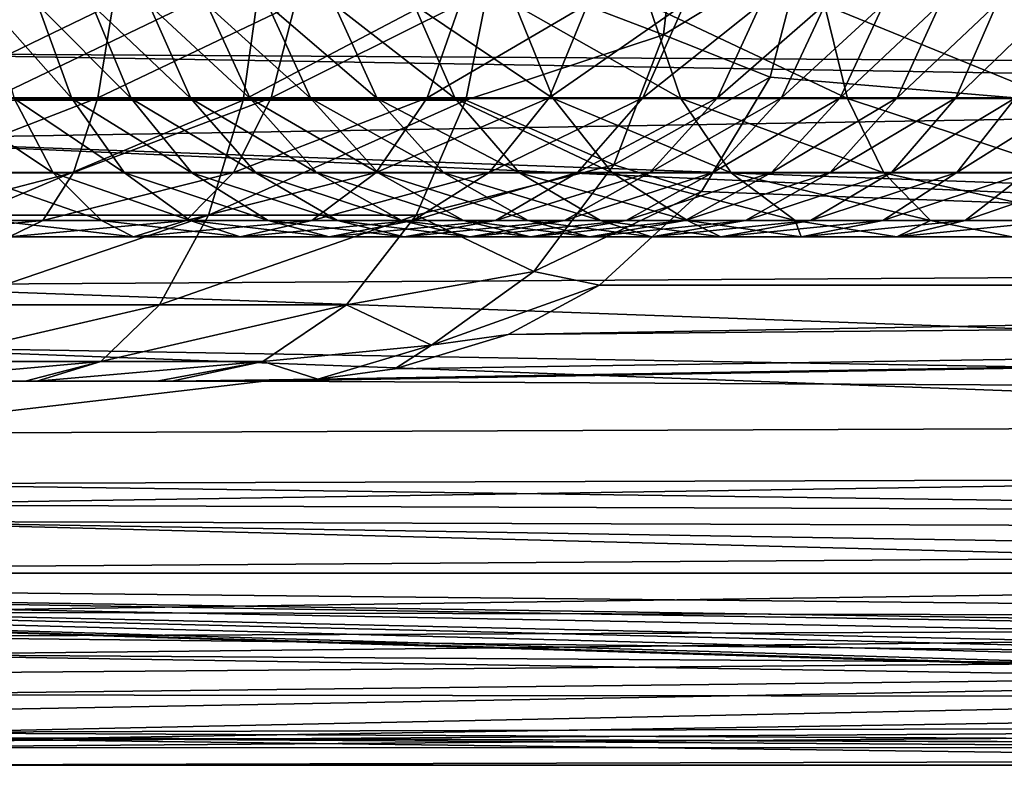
# Model space of a CAD drawing. Extents: x 0 to 500, y -78 to 1266.
# Tile 3 of 197: x 23 to 33, y -78 to -70. Entities that reach past the tile are written whole.
import ezdxf

# ---------------------------------------------------------------- set-up
doc = ezdxf.new("R2010")
doc.units = 0
doc.header["$LTSCALE"] = 65.185185
for name, color, linetype in [('259', 7, 'CONTINUOUS'), ('261', 7, 'CONTINUOUS'), ('264', 7, 'CONTINUOUS'), ('268', 7, 'CONTINUOUS'), ('277', 7, 'CONTINUOUS'), ('379', 7, 'CONTINUOUS'), ('380', 7, 'CONTINUOUS'), ('382', 7, 'CONTINUOUS'), ('385', 7, 'CONTINUOUS'), ('391', 7, 'CONTINUOUS'), ('403', 7, 'CONTINUOUS'), ('409', 7, 'CONTINUOUS'), ('410', 7, 'CONTINUOUS'), ('413', 7, 'CONTINUOUS')]:
    doc.layers.add(name, color=color, linetype=linetype)

msp = doc.modelspace()

# ---------------------------------------------------------------- linework, layer by layer
at = {"layer": '259', "color": 7, "linetype": 'CONTINUOUS'}
for points in [[(67.329, -78, -0.025), (6.003, -78, -0.025), (67.329, -78, -9.763), (67.329, -78, -0.025)], [(6.003, -78, -0.025), (21, -78, -10), (44.039, -78, -10), (6.003, -78, -0.025)], [(67.329, -78, -9.763), (6.003, -78, -0.025), (67.202, -78, -9.884), (67.329, -78, -9.763)], [(67.202, -78, -9.884), (6.003, -78, -0.025), (67.079, -78, -10), (67.202, -78, -9.884)], [(67.079, -78, -10), (6.003, -78, -0.025), (44.039, -78, -10), (67.079, -78, -10)]]:
    msp.add_3dface(points, dxfattribs=at)
at = {"layer": '261', "color": 7, "linetype": 'CONTINUOUS'}
for points in [[(100, -76, -0.025), (3, -76, -0.025), (100, -77, -0.025), (100, -76, -0.025)], [(67.879, -77.476, -0.025), (3, -76, -0.025), (67.861, -77.59, -0.025), (67.879, -77.476, -0.025)], [(3, -76, -0.025), (67.879, -77.476, -0.025), (67.953, -77.236, -0.025), (3, -76, -0.025)], [(67.861, -77.59, -0.025), (3, -76, -0.025), (67.792, -77.748, -0.025), (67.861, -77.59, -0.025)], [(67.792, -77.748, -0.025), (3, -76, -0.025), (67.6, -77.929, -0.025), (67.792, -77.748, -0.025)], [(67.6, -77.929, -0.025), (3, -76, -0.025), (67.469, -77.982, -0.025), (67.6, -77.929, -0.025)], [(67.469, -77.982, -0.025), (3, -76, -0.025), (67.329, -78, -0.025), (67.469, -77.982, -0.025)], [(67.329, -78, -0.025), (3, -76, -0.025), (6.003, -78, -0.025), (67.329, -78, -0.025)], [(100, -77, -0.025), (3, -76, -0.025), (68.378, -77, -0.025), (100, -77, -0.025)], [(68.378, -77, -0.025), (3, -76, -0.025), (68.135, -77.063, -0.025), (68.378, -77, -0.025)], [(68.135, -77.063, -0.025), (3, -76, -0.025), (67.953, -77.236, -0.025), (68.135, -77.063, -0.025)]]:
    msp.add_3dface(points, dxfattribs=at)
at = {"layer": '264', "color": 7, "linetype": 'CONTINUOUS'}
for points in [[(3, -76, -0.025), (100, -76, -0.025), (3, -76), (3, -76, -0.025)], [(3, -76), (100, -76, -0.025), (100, -76), (3, -76)]]:
    msp.add_3dface(points, dxfattribs=at)
at = {"layer": '268', "color": 7, "linetype": 'CONTINUOUS'}
for points in [[(47.366, -70.746, -19.616), (21, -69.126, -19.936), (44.856, -68.867, -19.962), (47.366, -70.746, -19.616)], [(21, -70.588, -19.659), (21, -69.126, -19.936), (47.366, -70.746, -19.616), (21, -70.588, -19.659)], [(21, -71.484, -19.373), (21, -70.588, -19.659), (47.803, -71.034, -19.529), (21, -71.484, -19.373)], [(47.803, -71.034, -19.529), (21, -70.588, -19.659), (47.366, -70.746, -19.616), (47.803, -71.034, -19.529)], [(50.457, -72.562, -18.899), (21, -71.484, -19.373), (47.803, -71.034, -19.529), (50.457, -72.562, -18.899)], [(21, -73, -18.66), (21, -71.484, -19.373), (50.96, -72.813, -18.765), (21, -73, -18.66)], [(50.96, -72.813, -18.765), (21, -71.484, -19.373), (50.457, -72.562, -18.899), (50.96, -72.813, -18.765)], [(54.303, -74.207, -17.841), (21, -73, -18.66), (50.96, -72.813, -18.765), (54.303, -74.207, -17.841)], [(21, -73.637, -18.259), (21, -73, -18.66), (54.303, -74.207, -17.841), (21, -73.637, -18.259)], [(21, -75.071, -17.071), (21, -73.637, -18.259), (56.475, -74.963, -17.177), (21, -75.071, -17.071)], [(56.475, -74.963, -17.177), (21, -73.637, -18.259), (54.303, -74.207, -17.841), (56.475, -74.963, -17.177)], [(58.272, -75.584, -16.518), (21, -75.071, -17.071), (56.475, -74.963, -17.177), (58.272, -75.584, -16.518)], [(21, -75.459, -16.66), (21, -75.071, -17.071), (58.272, -75.584, -16.518), (21, -75.459, -16.66)], [(21, -76.66, -15), (21, -75.459, -16.66), (60.983, -76.507, -15.256), (21, -76.66, -15)], [(60.983, -76.507, -15.256), (21, -75.459, -16.66), (59.758, -76.092, -15.875), (60.983, -76.507, -15.256)], [(59.758, -76.092, -15.875), (21, -75.459, -16.66), (58.272, -75.584, -16.518), (59.758, -76.092, -15.875)], [(62.808, -77.117, -14.109), (21, -76.66, -15), (60.983, -76.507, -15.256), (62.808, -77.117, -14.109)], [(21, -76.843, -14.669), (21, -76.66, -15), (62.808, -77.117, -14.109), (21, -76.843, -14.669)], [(21, -77.659, -12.588), (21, -76.843, -14.669), (64.065, -77.528, -13.037), (21, -77.659, -12.588)], [(64.065, -77.528, -13.037), (21, -76.843, -14.669), (62.808, -77.117, -14.109), (64.065, -77.528, -13.037)], [(21, -77.659, -12.588), (64.065, -77.528, -13.037), (65.475, -77.869, -11.611), (21, -77.659, -12.588)], [(21, -77.707, -12.404), (21, -77.659, -12.588), (65.475, -77.869, -11.611), (21, -77.707, -12.404)], [(21, -78, -10), (21, -77.707, -12.404), (44.039, -78, -10), (21, -78, -10)], [(21, -77.707, -12.404), (67.079, -78, -10), (44.039, -78, -10), (21, -77.707, -12.404)], [(67.079, -78, -10), (21, -77.707, -12.404), (65.555, -77.882, -11.531), (67.079, -78, -10)], [(65.555, -77.882, -11.531), (21, -77.707, -12.404), (65.475, -77.869, -11.611), (65.555, -77.882, -11.531)]]:
    msp.add_3dface(points, dxfattribs=at)
at = {"layer": '277', "color": 7, "linetype": 'CONTINUOUS'}
for points in [[(100.604, -16.006), (3, -14.041), (100, -76), (100.604, -16.006)], [(3, -14.041), (3, -76), (100, -76), (3, -14.041)]]:
    msp.add_3dface(points, dxfattribs=at)
at = {"layer": '379', "color": 7, "linetype": 'CONTINUOUS'}
for points in [[(31.238, -68.156, 20), (56.583, -73, 20), (21, -17.404, 20), (31.238, -68.156, 20)], [(21, -17.404, 20), (56.583, -73, 20), (60.772, -18.205, 20), (21, -17.404, 20)], [(31.286, -69.514, 20), (56.583, -73, 20), (31.238, -68.156, 20), (31.286, -69.514, 20)], [(30.943, -70.836, 20), (56.583, -73, 20), (31.286, -69.514, 20), (30.943, -70.836, 20)], [(30.225, -72.027, 20), (56.583, -73, 20), (30.943, -70.836, 20), (30.225, -72.027, 20)], [(29.165, -73, 20), (56.583, -73, 20), (30.225, -72.027, 20), (29.165, -73, 20)]]:
    msp.add_3dface(points, dxfattribs=at)
at = {"layer": '380', "color": 7, "linetype": 'CONTINUOUS'}
for points in [[(6, -78, 0.025), (100, -78, 0.025), (6.097, -78, 1.703), (6, -78, 0.025)], [(100, -78, 0.025), (6.381, -78, 3.359), (6.097, -78, 1.703), (100, -78, 0.025)], [(100, -78, 0.025), (6.848, -78, 4.973), (6.381, -78, 3.359), (100, -78, 0.025)], [(100, -78, 0.025), (7.493, -78, 6.524), (6.848, -78, 4.973), (100, -78, 0.025)], [(100, -78, 0.025), (8.308, -78, 7.994), (7.493, -78, 6.524), (100, -78, 0.025)], [(100, -78, 0.025), (9.281, -78, 9.364), (8.308, -78, 7.994), (100, -78, 0.025)], [(100, -78, 0.025), (10.402, -78, 10.615), (9.281, -78, 9.364), (100, -78, 0.025)], [(100, -78, 0.025), (11.656, -78, 11.734), (10.402, -78, 10.615), (100, -78, 0.025)], [(100, -78, 0.025), (13.027, -78, 12.706), (11.656, -78, 11.734), (100, -78, 0.025)], [(100, -78, 0.025), (14.498, -78, 13.518), (13.027, -78, 12.706), (100, -78, 0.025)], [(100, -78, 0.025), (16.051, -78, 14.16), (14.498, -78, 13.518), (100, -78, 0.025)], [(100, -78, 0.025), (17.666, -78, 14.625), (16.051, -78, 14.16), (100, -78, 0.025)], [(100, -78, 0.025), (19.322, -78, 14.906), (17.666, -78, 14.625), (100, -78, 0.025)], [(100, -78, 0.025), (21, -78, 15), (19.322, -78, 14.906), (100, -78, 0.025)], [(21, -78, 15), (100, -78, 0.025), (52.5, -78, 15), (21, -78, 15)]]:
    msp.add_3dface(points, dxfattribs=at)
at = {"layer": '382', "color": 7, "linetype": 'CONTINUOUS'}
for points in [[(3, -76, 0.025), (100, -76, 0.025), (3.064, -77.047, 0.025), (3, -76, 0.025)], [(3.064, -77.047, 0.025), (100, -76, 0.025), (4.459, -77.757, 0.025), (3.064, -77.047, 0.025)], [(4.459, -77.757, 0.025), (100, -76, 0.025), (6, -78, 0.025), (4.459, -77.757, 0.025)], [(6, -78, 0.025), (100, -76, 0.025), (100, -76.5, 0.025), (6, -78, 0.025)], [(100, -78, 0.025), (6, -78, 0.025), (100, -76.5, 0.025), (100, -78, 0.025)]]:
    msp.add_3dface(points, dxfattribs=at)
at = {"layer": '385', "color": 7, "linetype": 'CONTINUOUS'}
for points in [[(100, -76, 0.025), (3, -76, 0.025), (100, -76), (100, -76, 0.025)], [(3, -76, 0.025), (3, -76), (100, -76), (3, -76, 0.025)]]:
    msp.add_3dface(points, dxfattribs=at)
at = {"layer": '391', "color": 7, "linetype": 'CONTINUOUS'}
for points in [[(25.673, -74, 19.899), (84, -73, 20), (26.23, -73.979, 19.903), (25.673, -74, 19.899)], [(84, -73, 20), (25.673, -74, 19.899), (84, -74.299, 19.828), (84, -73, 20)], [(26.23, -73.979, 19.903), (84, -73, 20), (27.032, -73.871, 19.924), (26.23, -73.979, 19.903)], [(27.032, -73.871, 19.924), (84, -73, 20), (28.213, -73.516, 19.973), (27.032, -73.871, 19.924)], [(84, -73, 20), (56.583, -73, 20), (28.213, -73.516, 19.973), (84, -73, 20)], [(56.583, -73, 20), (29.165, -73, 20), (28.213, -73.516, 19.973), (56.583, -73, 20)], [(21, -74, 19.899), (21, -74.545, 19.755), (25.673, -74, 19.899), (21, -74, 19.899)], [(25.673, -74, 19.899), (21, -74.545, 19.755), (84, -74.299, 19.828), (25.673, -74, 19.899)], [(21, -74.545, 19.755), (21, -75.288, 19.446), (84, -74.299, 19.828), (21, -74.545, 19.755)], [(84, -74.299, 19.828), (21, -75.288, 19.446), (84, -75.504, 19.328), (84, -74.299, 19.828)], [(21, -75.288, 19.446), (21, -75.94, 19.044), (84, -75.504, 19.328), (21, -75.288, 19.446)], [(21, -75.94, 19.044), (21, -76.405, 18.661), (84, -75.504, 19.328), (21, -75.94, 19.044)], [(84, -75.504, 19.328), (21, -76.405, 18.661), (84, -76.537, 18.534), (84, -75.504, 19.328)], [(21, -76.405, 18.661), (21, -77.047, 17.936), (84, -76.537, 18.534), (21, -76.405, 18.661)], [(21, -77.047, 17.936), (21, -77.268, 17.604), (84, -76.537, 18.534), (21, -77.047, 17.936)], [(84, -76.537, 18.534), (21, -77.268, 17.604), (84, -77.331, 17.499), (84, -76.537, 18.534)], [(21, -77.268, 17.604), (21, -77.757, 16.541), (84, -77.331, 17.499), (21, -77.268, 17.604)], [(21, -77.757, 16.541), (21, -77.814, 16.352), (84, -77.331, 17.499), (21, -77.757, 16.541)], [(84, -77.331, 17.499), (21, -77.814, 16.352), (84, -77.83, 16.294), (84, -77.331, 17.499)], [(21, -77.814, 16.352), (21, -78, 15), (84, -77.83, 16.294), (21, -77.814, 16.352)], [(21, -78, 15), (52.5, -78, 15), (84, -77.83, 16.294), (21, -78, 15)]]:
    msp.add_3dface(points, dxfattribs=at)
at = {"layer": '403', "color": 7, "linetype": 'CONTINUOUS'}
for points in [[(3, -14.041), (100.604, -16.006), (3, -76), (3, -14.041)], [(3, -76), (100.604, -16.006), (100, -76), (3, -76)]]:
    msp.add_3dface(points, dxfattribs=at)
at = {"layer": '409', "color": 7, "linetype": 'CONTINUOUS'}
for points in [[(29.832, -70.394, 17.473), (29.997, -68.916, 17.364), (28.042, -69.712, 15.163), (29.832, -70.394, 17.473)], [(31.286, -69.514, 20), (29.997, -68.916, 17.364), (29.832, -70.394, 17.473), (31.286, -69.514, 20)], [(30.943, -70.836, 20), (31.286, -69.514, 20), (29.832, -70.394, 17.473), (30.943, -70.836, 20)], [(22.904, -69.712, 12.409), (22.806, -71.077, 12.798), (25.643, -69.712, 13.468), (22.904, -69.712, 12.409)], [(25.643, -69.712, 13.468), (22.806, -71.077, 12.798), (25.454, -71.077, 13.821), (25.643, -69.712, 13.468)], [(27.773, -71.077, 15.459), (28.042, -69.712, 15.163), (25.454, -71.077, 13.821), (27.773, -71.077, 15.459)], [(28.042, -69.712, 15.163), (25.643, -69.712, 13.468), (25.454, -71.077, 13.821), (28.042, -69.712, 15.163)], [(27.773, -71.077, 15.459), (29.832, -70.394, 17.473), (28.042, -69.712, 15.163), (27.773, -71.077, 15.459)], [(29.312, -71.749, 17.819), (29.832, -70.394, 17.473), (27.773, -71.077, 15.459), (29.312, -71.749, 17.819)], [(30.943, -70.836, 20), (29.832, -70.394, 17.473), (29.312, -71.749, 17.819), (30.943, -70.836, 20)], [(30.225, -72.027, 20), (30.943, -70.836, 20), (29.312, -71.749, 17.819), (30.225, -72.027, 20)], [(22.806, -71.077, 12.798), (22.619, -72.274, 13.544), (25.454, -71.077, 13.821), (22.806, -71.077, 12.798)], [(25.454, -71.077, 13.821), (22.619, -72.274, 13.544), (25.091, -72.274, 14.499), (25.454, -71.077, 13.821)], [(27.255, -72.274, 16.028), (27.773, -71.077, 15.459), (25.091, -72.274, 14.499), (27.255, -72.274, 16.028)], [(27.773, -71.077, 15.459), (25.454, -71.077, 13.821), (25.091, -72.274, 14.499), (27.773, -71.077, 15.459)], [(27.255, -72.274, 16.028), (29.312, -71.749, 17.819), (27.773, -71.077, 15.459), (27.255, -72.274, 16.028)], [(28.481, -72.859, 18.37), (29.312, -71.749, 17.819), (27.255, -72.274, 16.028), (28.481, -72.859, 18.37)], [(30.225, -72.027, 20), (29.312, -71.749, 17.819), (28.481, -72.859, 18.37), (30.225, -72.027, 20)], [(29.165, -73, 20), (30.225, -72.027, 20), (28.481, -72.859, 18.37), (29.165, -73, 20)], [(22.619, -72.274, 13.544), (22.358, -73.206, 14.588), (25.091, -72.274, 14.499), (22.619, -72.274, 13.544)], [(25.091, -72.274, 14.499), (22.358, -73.206, 14.588), (24.583, -73.206, 15.447), (25.091, -72.274, 14.499)], [(26.531, -73.206, 16.824), (27.255, -72.274, 16.028), (24.583, -73.206, 15.447), (26.531, -73.206, 16.824)], [(27.255, -72.274, 16.028), (25.091, -72.274, 14.499), (24.583, -73.206, 15.447), (27.255, -72.274, 16.028)], [(26.531, -73.206, 16.824), (28.481, -72.859, 18.37), (27.255, -72.274, 16.028), (26.531, -73.206, 16.824)], [(27.415, -73.625, 19.078), (28.481, -72.859, 18.37), (26.531, -73.206, 16.824), (27.415, -73.625, 19.078)], [(29.165, -73, 20), (28.481, -72.859, 18.37), (27.415, -73.625, 19.078), (29.165, -73, 20)], [(28.213, -73.516, 19.973), (29.165, -73, 20), (27.415, -73.625, 19.078), (28.213, -73.516, 19.973)], [(22.358, -73.206, 14.588), (22.043, -73.797, 15.843), (24.583, -73.206, 15.447), (22.358, -73.206, 14.588)], [(24.583, -73.206, 15.447), (22.043, -73.797, 15.843), (23.971, -73.797, 16.588), (24.583, -73.206, 15.447)], [(25.659, -73.797, 17.781), (26.531, -73.206, 16.824), (23.971, -73.797, 16.588), (25.659, -73.797, 17.781)], [(26.531, -73.206, 16.824), (24.583, -73.206, 15.447), (23.971, -73.797, 16.588), (26.531, -73.206, 16.824)], [(25.659, -73.797, 17.781), (27.415, -73.625, 19.078), (26.531, -73.206, 16.824), (25.659, -73.797, 17.781)], [(27.032, -73.871, 19.924), (28.213, -73.516, 19.973), (27.415, -73.625, 19.078), (27.032, -73.871, 19.924)], [(26.23, -73.979, 19.903), (27.415, -73.625, 19.078), (25.659, -73.797, 17.781), (26.23, -73.979, 19.903)], [(26.23, -73.979, 19.903), (27.032, -73.871, 19.924), (27.415, -73.625, 19.078), (26.23, -73.979, 19.903)], [(22.043, -73.797, 15.843), (21.701, -74, 17.21), (23.971, -73.797, 16.588), (22.043, -73.797, 15.843)], [(21.701, -74, 17.21), (23.185, -74, 17.767), (23.971, -73.797, 16.588), (21.701, -74, 17.21)], [(23.971, -73.797, 16.588), (23.185, -74, 17.767), (23.306, -74, 17.83), (23.971, -73.797, 16.588)], [(25.659, -73.797, 17.781), (23.971, -73.797, 16.588), (23.306, -74, 17.83), (25.659, -73.797, 17.781)], [(25.659, -73.797, 17.781), (23.306, -74, 17.83), (24.556, -74, 18.685), (25.659, -73.797, 17.781)], [(24.711, -74, 18.823), (25.659, -73.797, 17.781), (24.556, -74, 18.685), (24.711, -74, 18.823)], [(24.711, -74, 18.823), (26.23, -73.979, 19.903), (25.659, -73.797, 17.781), (24.711, -74, 18.823)], [(25.673, -74, 19.899), (26.23, -73.979, 19.903), (24.711, -74, 18.823), (25.673, -74, 19.899)]]:
    msp.add_3dface(points, dxfattribs=at)
at = {"layer": '410', "color": 7, "linetype": 'CONTINUOUS'}
for points in [[(21, -74, 19.899), (25.673, -74, 19.899), (21.638, -74, 17.194), (21, -74, 19.899)], [(25.673, -74, 19.899), (21.701, -74, 17.21), (21.638, -74, 17.194), (25.673, -74, 19.899)], [(21.701, -74, 17.21), (25.673, -74, 19.899), (23.185, -74, 17.767), (21.701, -74, 17.21)], [(23.185, -74, 17.767), (25.673, -74, 19.899), (23.306, -74, 17.83), (23.185, -74, 17.767)], [(25.673, -74, 19.899), (24.711, -74, 18.823), (23.306, -74, 17.83), (25.673, -74, 19.899)], [(23.306, -74, 17.83), (24.711, -74, 18.823), (24.556, -74, 18.685), (23.306, -74, 17.83)]]:
    msp.add_3dface(points, dxfattribs=at)
at = {"layer": '413', "color": 7, "linetype": 'CONTINUOUS'}
for points in [[(23.939, -71.051, 13.881), (22.074, -71.051, 13.399), (24.101, -70.073, 13.413), (23.939, -71.051, 13.881)], [(24.101, -70.073, 13.413), (22.074, -71.051, 13.399), (22.163, -70.073, 12.912), (24.101, -70.073, 13.413)], [(23.315, -70.082, 20.59), (22.802, -70.082, 20.132), (23.669, -71.058, 20.24), (23.315, -70.082, 20.59)], [(23.669, -71.058, 20.24), (22.802, -70.082, 20.132), (23.068, -71.058, 19.711), (23.669, -71.058, 20.24)], [(23.881, -70.082, 21.345), (23.315, -70.082, 20.59), (24.287, -71.058, 21.056), (23.881, -70.082, 21.345)], [(24.287, -71.058, 21.056), (23.315, -70.082, 20.59), (23.669, -71.058, 20.24), (24.287, -71.058, 21.056)], [(24.474, -70.082, 22.412), (23.881, -70.082, 21.345), (24.908, -71.058, 22.166), (24.474, -70.082, 22.412)], [(24.908, -71.058, 22.166), (23.881, -70.082, 21.345), (24.287, -71.058, 21.056), (24.908, -71.058, 22.166)], [(25.744, -71.051, 14.703), (23.939, -71.051, 13.881), (25.994, -70.073, 14.275), (25.744, -71.051, 14.703)], [(25.994, -70.073, 14.275), (23.939, -71.051, 13.881), (24.101, -70.073, 13.413), (25.994, -70.073, 14.275)], [(25.079, -70.082, 23.736), (24.474, -70.082, 22.412), (25.526, -71.058, 23.514), (25.079, -70.082, 23.736)], [(25.526, -71.058, 23.514), (24.474, -70.082, 22.412), (24.908, -71.058, 22.166), (25.526, -71.058, 23.514)], [(25.709, -70.082, 25.247), (25.079, -70.082, 23.736), (26.159, -71.058, 25.032), (25.709, -70.082, 25.247)], [(26.159, -71.058, 25.032), (25.079, -70.082, 23.736), (25.526, -71.058, 23.514), (26.159, -71.058, 25.032)], [(26.406, -70.082, 26.882), (25.709, -70.082, 25.247), (26.85, -71.058, 26.655), (26.406, -70.082, 26.882)], [(26.85, -71.058, 26.655), (25.709, -70.082, 25.247), (26.159, -71.058, 25.032), (26.85, -71.058, 26.655)], [(27.371, -71.051, 15.926), (25.744, -71.051, 14.703), (27.712, -70.073, 15.567), (27.371, -71.051, 15.926)], [(27.712, -70.073, 15.567), (25.744, -71.051, 14.703), (25.994, -70.073, 14.275), (27.712, -70.073, 15.567)], [(27.235, -70.082, 28.583), (26.406, -70.082, 26.882), (27.662, -71.058, 28.326), (27.235, -70.082, 28.583)], [(27.662, -71.058, 28.326), (26.406, -70.082, 26.882), (26.85, -71.058, 26.655), (27.662, -71.058, 28.326)], [(28.286, -70.082, 30.293), (27.235, -70.082, 28.583), (28.68, -71.058, 29.987), (28.286, -70.082, 30.293)], [(28.68, -71.058, 29.987), (27.235, -70.082, 28.583), (27.662, -71.058, 28.326), (28.68, -71.058, 29.987)], [(28.64, -71.051, 17.386), (27.371, -71.051, 15.926), (29.041, -70.073, 17.095), (28.64, -71.051, 17.386)], [(29.041, -70.073, 17.095), (27.371, -71.051, 15.926), (27.712, -70.073, 15.567), (29.041, -70.073, 17.095)], [(29.677, -70.082, 31.928), (28.286, -70.082, 30.293), (30.01, -71.058, 31.558), (29.677, -70.082, 31.928)], [(30.01, -71.058, 31.558), (28.286, -70.082, 30.293), (28.68, -71.058, 29.987), (30.01, -71.058, 31.558)], [(29.614, -71.051, 18.936), (28.64, -71.051, 17.386), (30.048, -70.073, 18.698), (29.614, -71.051, 18.936)], [(30.048, -70.073, 18.698), (28.64, -71.051, 17.386), (29.041, -70.073, 17.095), (30.048, -70.073, 18.698)], [(30.393, -71.051, 20.508), (29.614, -71.051, 18.936), (30.844, -70.073, 20.303), (30.393, -71.051, 20.508)], [(30.844, -70.073, 20.303), (29.614, -71.051, 18.936), (30.048, -70.073, 18.698), (30.844, -70.073, 20.303)], [(31.508, -70.082, 33.336), (29.677, -70.082, 31.928), (31.748, -71.058, 32.899), (31.508, -70.082, 33.336)], [(31.748, -71.058, 32.899), (29.677, -70.082, 31.928), (30.01, -71.058, 31.558), (31.748, -71.058, 32.899)], [(31.059, -71.051, 22.052), (30.393, -71.051, 20.508), (31.516, -70.073, 21.862), (31.059, -71.051, 22.052)], [(31.516, -70.073, 21.862), (30.393, -71.051, 20.508), (30.844, -70.073, 20.303), (31.516, -70.073, 21.862)], [(31.669, -71.051, 23.523), (31.059, -71.051, 22.052), (32.126, -70.073, 23.331), (31.669, -71.051, 23.523)], [(32.126, -70.073, 23.331), (31.059, -71.051, 22.052), (31.516, -70.073, 21.862), (32.126, -70.073, 23.331)], [(33.774, -70.081, 34.303), (31.508, -70.082, 33.336), (33.897, -71.058, 33.821), (33.774, -70.081, 34.303)], [(33.897, -71.058, 33.821), (31.508, -70.082, 33.336), (31.748, -71.058, 32.899), (33.897, -71.058, 33.821)], [(32.265, -71.051, 24.87), (31.669, -71.051, 23.523), (32.713, -70.073, 24.658), (32.265, -71.051, 24.87)], [(32.713, -70.073, 24.658), (31.669, -71.051, 23.523), (32.126, -70.073, 23.331), (32.713, -70.073, 24.658)], [(32.873, -71.051, 26.036), (32.265, -71.051, 24.87), (33.301, -70.073, 25.786), (32.873, -71.051, 26.036)], [(33.301, -70.073, 25.786), (32.265, -71.051, 24.87), (32.713, -70.073, 24.658), (33.301, -70.073, 25.786)], [(33.496, -71.051, 26.97), (32.873, -71.051, 26.036), (33.887, -70.073, 26.666), (33.496, -71.051, 26.97)], [(33.887, -70.073, 26.666), (32.873, -71.051, 26.036), (33.301, -70.073, 25.786), (33.887, -70.073, 26.666)], [(23.687, -71.828, 14.612), (21.935, -71.828, 14.16), (23.939, -71.051, 13.881), (23.687, -71.828, 14.612)], [(23.939, -71.051, 13.881), (21.935, -71.828, 14.16), (22.074, -71.051, 13.399), (23.939, -71.051, 13.881)], [(25.353, -71.828, 15.37), (23.687, -71.828, 14.612), (25.744, -71.051, 14.703), (25.353, -71.828, 15.37)], [(25.744, -71.051, 14.703), (23.687, -71.828, 14.612), (23.939, -71.051, 13.881), (25.744, -71.051, 14.703)], [(26.839, -71.828, 16.488), (25.353, -71.828, 15.37), (27.371, -71.051, 15.926), (26.839, -71.828, 16.488)], [(27.371, -71.051, 15.926), (25.353, -71.828, 15.37), (25.744, -71.051, 14.703), (27.371, -71.051, 15.926)], [(28.014, -71.828, 17.84), (26.839, -71.828, 16.488), (28.64, -71.051, 17.386), (28.014, -71.828, 17.84)], [(28.64, -71.051, 17.386), (26.839, -71.828, 16.488), (27.371, -71.051, 15.926), (28.64, -71.051, 17.386)], [(28.936, -71.828, 19.309), (28.014, -71.828, 17.84), (29.614, -71.051, 18.936), (28.936, -71.828, 19.309)], [(29.614, -71.051, 18.936), (28.014, -71.828, 17.84), (28.64, -71.051, 17.386), (29.614, -71.051, 18.936)], [(29.689, -71.828, 20.828), (28.936, -71.828, 19.309), (30.393, -71.051, 20.508), (29.689, -71.828, 20.828)], [(30.393, -71.051, 20.508), (28.936, -71.828, 19.309), (29.614, -71.051, 18.936), (30.393, -71.051, 20.508)], [(30.345, -71.828, 22.348), (29.689, -71.828, 20.828), (31.059, -71.051, 22.052), (30.345, -71.828, 22.348)], [(31.059, -71.051, 22.052), (29.689, -71.828, 20.828), (30.393, -71.051, 20.508), (31.059, -71.051, 22.052)], [(30.956, -71.828, 23.823), (30.345, -71.828, 22.348), (31.669, -71.051, 23.523), (30.956, -71.828, 23.823)], [(31.669, -71.051, 23.523), (30.345, -71.828, 22.348), (31.059, -71.051, 22.052), (31.669, -71.051, 23.523)], [(31.566, -71.828, 25.201), (30.956, -71.828, 23.823), (32.265, -71.051, 24.87), (31.566, -71.828, 25.201)], [(32.265, -71.051, 24.87), (30.956, -71.828, 23.823), (31.669, -71.051, 23.523), (32.265, -71.051, 24.87)], [(32.204, -71.828, 26.425), (31.566, -71.828, 25.201), (32.873, -71.051, 26.036), (32.204, -71.828, 26.425)], [(32.873, -71.051, 26.036), (31.566, -71.828, 25.201), (32.265, -71.051, 24.87), (32.873, -71.051, 26.036)], [(32.886, -71.828, 27.446), (32.204, -71.828, 26.425), (33.496, -71.051, 26.97), (32.886, -71.828, 27.446)], [(33.496, -71.051, 26.97), (32.204, -71.828, 26.425), (32.873, -71.051, 26.036), (33.496, -71.051, 26.97)], [(33.617, -71.828, 28.231), (32.886, -71.828, 27.446), (34.128, -71.051, 27.65), (33.617, -71.828, 28.231)], [(34.128, -71.051, 27.65), (32.886, -71.828, 27.446), (33.496, -71.051, 26.97), (34.128, -71.051, 27.65)], [(23.068, -71.058, 19.711), (22.307, -71.058, 19.318), (23.475, -71.833, 19.051), (23.068, -71.058, 19.711)], [(23.475, -71.833, 19.051), (22.307, -71.058, 19.318), (22.552, -71.833, 18.581), (23.475, -71.833, 19.051)], [(23.669, -71.058, 20.24), (23.068, -71.058, 19.711), (24.218, -71.833, 19.691), (23.669, -71.058, 20.24)], [(24.218, -71.833, 19.691), (23.068, -71.058, 19.711), (23.475, -71.833, 19.051), (24.218, -71.833, 19.691)], [(24.287, -71.058, 21.056), (23.669, -71.058, 20.24), (24.918, -71.833, 20.605), (24.287, -71.058, 21.056)], [(24.918, -71.833, 20.605), (23.669, -71.058, 20.24), (24.218, -71.833, 19.691), (24.918, -71.833, 20.605)], [(24.908, -71.058, 22.166), (24.287, -71.058, 21.056), (25.584, -71.833, 21.784), (24.908, -71.058, 22.166)], [(25.584, -71.833, 21.784), (24.287, -71.058, 21.056), (24.918, -71.833, 20.605), (25.584, -71.833, 21.784)], [(25.526, -71.058, 23.514), (24.908, -71.058, 22.166), (26.222, -71.833, 23.171), (25.526, -71.058, 23.514)], [(26.222, -71.833, 23.171), (24.908, -71.058, 22.166), (25.584, -71.833, 21.784), (26.222, -71.833, 23.171)], [(26.159, -71.058, 25.032), (25.526, -71.058, 23.514), (26.86, -71.833, 24.7), (26.159, -71.058, 25.032)], [(26.86, -71.833, 24.7), (25.526, -71.058, 23.514), (26.222, -71.833, 23.171), (26.86, -71.833, 24.7)], [(26.85, -71.058, 26.655), (26.159, -71.058, 25.032), (27.543, -71.833, 26.306), (26.85, -71.058, 26.655)], [(27.543, -71.833, 26.306), (26.159, -71.058, 25.032), (26.86, -71.833, 24.7), (27.543, -71.833, 26.306)], [(27.662, -71.058, 28.326), (26.85, -71.058, 26.655), (28.33, -71.833, 27.931), (27.662, -71.058, 28.326)], [(28.33, -71.833, 27.931), (26.85, -71.058, 26.655), (27.543, -71.833, 26.306), (28.33, -71.833, 27.931)], [(28.68, -71.058, 29.987), (27.662, -71.058, 28.326), (29.297, -71.833, 29.516), (28.68, -71.058, 29.987)], [(29.297, -71.833, 29.516), (27.662, -71.058, 28.326), (28.33, -71.833, 27.931), (29.297, -71.833, 29.516)], [(30.01, -71.058, 31.558), (28.68, -71.058, 29.987), (30.534, -71.833, 30.986), (30.01, -71.058, 31.558)], [(30.534, -71.833, 30.986), (28.68, -71.058, 29.987), (29.297, -71.833, 29.516), (30.534, -71.833, 30.986)], [(31.748, -71.058, 32.899), (30.01, -71.058, 31.558), (32.126, -71.833, 32.222), (31.748, -71.058, 32.899)], [(32.126, -71.833, 32.222), (30.01, -71.058, 31.558), (30.534, -71.833, 30.986), (32.126, -71.833, 32.222)], [(33.897, -71.058, 33.821), (31.748, -71.058, 32.899), (34.091, -71.833, 33.07), (33.897, -71.058, 33.821)], [(34.091, -71.833, 33.07), (31.748, -71.058, 32.899), (32.126, -71.833, 32.222), (34.091, -71.833, 33.07)], [(23.369, -72.327, 15.535), (21.76, -72.327, 15.12), (23.687, -71.828, 14.612), (23.369, -72.327, 15.535)], [(23.687, -71.828, 14.612), (21.76, -72.327, 15.12), (21.935, -71.828, 14.16), (23.687, -71.828, 14.612)], [(23.475, -71.833, 19.051), (22.552, -71.833, 18.581), (23.978, -72.33, 18.212), (23.475, -71.833, 19.051)], [(23.978, -72.33, 18.212), (22.552, -71.833, 18.581), (22.853, -72.33, 17.65), (23.978, -72.33, 18.212)], [(24.86, -72.327, 16.213), (23.369, -72.327, 15.535), (25.353, -71.828, 15.37), (24.86, -72.327, 16.213)], [(25.353, -71.828, 15.37), (23.369, -72.327, 15.535), (23.687, -71.828, 14.612), (25.353, -71.828, 15.37)], [(24.218, -71.833, 19.691), (23.475, -71.833, 19.051), (24.903, -72.33, 18.993), (24.218, -71.833, 19.691)], [(24.903, -72.33, 18.993), (23.475, -71.833, 19.051), (23.978, -72.33, 18.212), (24.903, -72.33, 18.993)], [(24.918, -71.833, 20.605), (24.218, -71.833, 19.691), (25.713, -72.33, 20.034), (24.918, -71.833, 20.605)], [(25.713, -72.33, 20.034), (24.218, -71.833, 19.691), (24.903, -72.33, 18.993), (25.713, -72.33, 20.034)], [(26.168, -72.327, 17.196), (24.86, -72.327, 16.213), (26.839, -71.828, 16.488), (26.168, -72.327, 17.196)], [(26.839, -71.828, 16.488), (24.86, -72.327, 16.213), (25.353, -71.828, 15.37), (26.839, -71.828, 16.488)], [(25.584, -71.833, 21.784), (24.918, -71.833, 20.605), (26.436, -72.33, 21.304), (25.584, -71.833, 21.784)], [(26.436, -72.33, 21.304), (24.918, -71.833, 20.605), (25.713, -72.33, 20.034), (26.436, -72.33, 21.304)], [(26.222, -71.833, 23.171), (25.584, -71.833, 21.784), (27.102, -72.33, 22.743), (26.222, -71.833, 23.171)], [(27.102, -72.33, 22.743), (25.584, -71.833, 21.784), (26.436, -72.33, 21.304), (27.102, -72.33, 22.743)], [(27.224, -72.327, 18.413), (26.168, -72.327, 17.196), (28.014, -71.828, 17.84), (27.224, -72.327, 18.413)], [(28.014, -71.828, 17.84), (26.168, -72.327, 17.196), (26.839, -71.828, 16.488), (28.014, -71.828, 17.84)], [(26.86, -71.833, 24.7), (26.222, -71.833, 23.171), (27.747, -72.33, 24.288), (26.86, -71.833, 24.7)], [(27.747, -72.33, 24.288), (26.222, -71.833, 23.171), (27.102, -72.33, 22.743), (27.747, -72.33, 24.288)], [(27.543, -71.833, 26.306), (26.86, -71.833, 24.7), (28.42, -72.33, 25.874), (27.543, -71.833, 26.306)], [(28.42, -72.33, 25.874), (26.86, -71.833, 24.7), (27.747, -72.33, 24.288), (28.42, -72.33, 25.874)], [(28.08, -72.327, 19.778), (27.224, -72.327, 18.413), (28.936, -71.828, 19.309), (28.08, -72.327, 19.778)], [(28.936, -71.828, 19.309), (27.224, -72.327, 18.413), (28.014, -71.828, 17.84), (28.936, -71.828, 19.309)], [(28.33, -71.833, 27.931), (27.543, -71.833, 26.306), (29.176, -72.33, 27.441), (28.33, -71.833, 27.931)], [(29.176, -72.33, 27.441), (27.543, -71.833, 26.306), (28.42, -72.33, 25.874), (29.176, -72.33, 27.441)], [(28.801, -72.327, 21.231), (28.08, -72.327, 19.778), (29.689, -71.828, 20.828), (28.801, -72.327, 21.231)], [(29.689, -71.828, 20.828), (28.08, -72.327, 19.778), (28.936, -71.828, 19.309), (29.689, -71.828, 20.828)], [(29.297, -71.833, 29.516), (28.33, -71.833, 27.931), (30.079, -72.33, 28.93), (29.297, -71.833, 29.516)], [(30.079, -72.33, 28.93), (28.33, -71.833, 27.931), (29.176, -72.33, 27.441), (30.079, -72.33, 28.93)], [(29.443, -72.327, 22.723), (28.801, -72.327, 21.231), (30.345, -71.828, 22.348), (29.443, -72.327, 22.723)], [(30.345, -71.828, 22.348), (28.801, -72.327, 21.231), (29.689, -71.828, 20.828), (30.345, -71.828, 22.348)], [(30.534, -71.833, 30.986), (29.297, -71.833, 29.516), (31.201, -72.33, 30.271), (30.534, -71.833, 30.986)], [(31.201, -72.33, 30.271), (29.297, -71.833, 29.516), (30.079, -72.33, 28.93), (31.201, -72.33, 30.271)], [(30.057, -72.327, 24.202), (29.443, -72.327, 22.723), (30.956, -71.828, 23.823), (30.057, -72.327, 24.202)], [(30.956, -71.828, 23.823), (29.443, -72.327, 22.723), (30.345, -71.828, 22.348), (30.956, -71.828, 23.823)], [(30.684, -72.327, 25.618), (30.057, -72.327, 24.202), (31.566, -71.828, 25.201), (30.684, -72.327, 25.618)], [(31.566, -71.828, 25.201), (30.057, -72.327, 24.202), (30.956, -71.828, 23.823), (31.566, -71.828, 25.201)], [(32.126, -71.833, 32.222), (30.534, -71.833, 30.986), (32.611, -72.33, 31.374), (32.126, -71.833, 32.222)], [(32.611, -72.33, 31.374), (30.534, -71.833, 30.986), (31.201, -72.33, 30.271), (32.611, -72.33, 31.374)], [(31.361, -72.327, 26.916), (30.684, -72.327, 25.618), (32.204, -71.828, 26.425), (31.361, -72.327, 26.916)], [(32.204, -71.828, 26.425), (30.684, -72.327, 25.618), (31.566, -71.828, 25.201), (32.204, -71.828, 26.425)], [(32.116, -72.327, 28.045), (31.361, -72.327, 26.916), (32.886, -71.828, 27.446), (32.116, -72.327, 28.045)], [(32.886, -71.828, 27.446), (31.361, -72.327, 26.916), (32.204, -71.828, 26.425), (32.886, -71.828, 27.446)], [(32.973, -72.327, 28.964), (32.116, -72.327, 28.045), (33.617, -71.828, 28.231), (32.973, -72.327, 28.964)], [(33.617, -71.828, 28.231), (32.116, -72.327, 28.045), (32.886, -71.828, 27.446), (33.617, -71.828, 28.231)], [(34.091, -71.833, 33.07), (32.126, -71.833, 32.222), (34.343, -72.329, 32.126), (34.091, -71.833, 33.07)], [(34.343, -72.329, 32.126), (32.126, -71.833, 32.222), (32.611, -72.33, 31.374), (34.343, -72.329, 32.126)], [(33.965, -72.327, 29.653), (32.973, -72.327, 28.964), (34.422, -71.828, 28.791), (33.965, -72.327, 29.653)], [(34.422, -71.828, 28.791), (32.973, -72.327, 28.964), (33.617, -71.828, 28.231), (34.422, -71.828, 28.791)], [(23.016, -72.5, 16.558), (21.566, -72.5, 16.185), (23.369, -72.327, 15.535), (23.016, -72.5, 16.558)], [(23.369, -72.327, 15.535), (21.566, -72.5, 16.185), (21.76, -72.327, 15.12), (23.369, -72.327, 15.535)], [(23.978, -72.33, 18.212), (22.853, -72.33, 17.65), (24.313, -72.5, 17.147), (23.978, -72.33, 18.212)], [(24.313, -72.5, 17.147), (22.853, -72.33, 17.65), (23.016, -72.5, 16.558), (24.313, -72.5, 17.147)], [(24.313, -72.5, 17.147), (23.016, -72.5, 16.558), (24.86, -72.327, 16.213), (24.313, -72.5, 17.147)], [(24.86, -72.327, 16.213), (23.016, -72.5, 16.558), (23.369, -72.327, 15.535), (24.86, -72.327, 16.213)], [(24.903, -72.33, 18.993), (23.978, -72.33, 18.212), (25.423, -72.5, 17.981), (24.903, -72.33, 18.993)], [(25.423, -72.5, 17.981), (23.978, -72.33, 18.212), (24.313, -72.5, 17.147), (25.423, -72.5, 17.981)], [(25.423, -72.5, 17.981), (24.313, -72.5, 17.147), (26.168, -72.327, 17.196), (25.423, -72.5, 17.981)], [(26.168, -72.327, 17.196), (24.313, -72.5, 17.147), (24.86, -72.327, 16.213), (26.168, -72.327, 17.196)], [(25.713, -72.33, 20.034), (24.903, -72.33, 18.993), (26.348, -72.5, 19.048), (25.713, -72.33, 20.034)], [(26.348, -72.5, 19.048), (24.903, -72.33, 18.993), (25.423, -72.5, 17.981), (26.348, -72.5, 19.048)], [(26.348, -72.5, 19.048), (25.423, -72.5, 17.981), (27.224, -72.327, 18.413), (26.348, -72.5, 19.048)], [(27.224, -72.327, 18.413), (25.423, -72.5, 17.981), (26.168, -72.327, 17.196), (27.224, -72.327, 18.413)], [(26.436, -72.33, 21.304), (25.713, -72.33, 20.034), (27.131, -72.5, 20.299), (26.436, -72.33, 21.304)], [(27.131, -72.5, 20.299), (25.713, -72.33, 20.034), (26.348, -72.5, 19.048), (27.131, -72.5, 20.299)], [(27.131, -72.5, 20.299), (26.348, -72.5, 19.048), (28.08, -72.327, 19.778), (27.131, -72.5, 20.299)], [(28.08, -72.327, 19.778), (26.348, -72.5, 19.048), (27.224, -72.327, 18.413), (28.08, -72.327, 19.778)], [(27.102, -72.33, 22.743), (26.436, -72.33, 21.304), (27.815, -72.5, 21.679), (27.102, -72.33, 22.743)], [(27.815, -72.5, 21.679), (26.436, -72.33, 21.304), (27.131, -72.5, 20.299), (27.815, -72.5, 21.679)], [(27.747, -72.33, 24.288), (27.102, -72.33, 22.743), (28.444, -72.5, 23.138), (27.747, -72.33, 24.288)], [(28.444, -72.5, 23.138), (27.102, -72.33, 22.743), (27.815, -72.5, 21.679), (28.444, -72.5, 23.138)], [(27.815, -72.5, 21.679), (27.131, -72.5, 20.299), (28.801, -72.327, 21.231), (27.815, -72.5, 21.679)], [(28.801, -72.327, 21.231), (27.131, -72.5, 20.299), (28.08, -72.327, 19.778), (28.801, -72.327, 21.231)], [(28.42, -72.33, 25.874), (27.747, -72.33, 24.288), (29.06, -72.5, 24.623), (28.42, -72.33, 25.874)], [(29.06, -72.5, 24.623), (27.747, -72.33, 24.288), (28.444, -72.5, 23.138), (29.06, -72.5, 24.623)], [(28.444, -72.5, 23.138), (27.815, -72.5, 21.679), (29.443, -72.327, 22.723), (28.444, -72.5, 23.138)], [(29.443, -72.327, 22.723), (27.815, -72.5, 21.679), (28.801, -72.327, 21.231), (29.443, -72.327, 22.723)], [(29.176, -72.33, 27.441), (28.42, -72.33, 25.874), (29.706, -72.5, 26.081), (29.176, -72.33, 27.441)], [(29.706, -72.5, 26.081), (28.42, -72.33, 25.874), (29.06, -72.5, 24.623), (29.706, -72.5, 26.081)], [(29.06, -72.5, 24.623), (28.444, -72.5, 23.138), (30.057, -72.327, 24.202), (29.06, -72.5, 24.623)], [(30.057, -72.327, 24.202), (28.444, -72.5, 23.138), (29.443, -72.327, 22.723), (30.057, -72.327, 24.202)], [(29.706, -72.5, 26.081), (29.06, -72.5, 24.623), (30.684, -72.327, 25.618), (29.706, -72.5, 26.081)], [(30.684, -72.327, 25.618), (29.06, -72.5, 24.623), (30.057, -72.327, 24.202), (30.684, -72.327, 25.618)], [(30.079, -72.33, 28.93), (29.176, -72.33, 27.441), (30.426, -72.5, 27.461), (30.079, -72.33, 28.93)], [(30.426, -72.5, 27.461), (29.176, -72.33, 27.441), (29.706, -72.5, 26.081), (30.426, -72.5, 27.461)], [(30.426, -72.5, 27.461), (29.706, -72.5, 26.081), (31.361, -72.327, 26.916), (30.426, -72.5, 27.461)], [(31.361, -72.327, 26.916), (29.706, -72.5, 26.081), (30.684, -72.327, 25.618), (31.361, -72.327, 26.916)], [(31.201, -72.33, 30.271), (30.079, -72.33, 28.93), (31.263, -72.5, 28.711), (31.201, -72.33, 30.271)], [(31.263, -72.5, 28.711), (30.079, -72.33, 28.93), (30.426, -72.5, 27.461), (31.263, -72.5, 28.711)], [(31.263, -72.5, 28.711), (30.426, -72.5, 27.461), (32.116, -72.327, 28.045), (31.263, -72.5, 28.711)], [(32.116, -72.327, 28.045), (30.426, -72.5, 27.461), (31.361, -72.327, 26.916), (32.116, -72.327, 28.045)], [(32.611, -72.33, 31.374), (31.201, -72.33, 30.271), (32.259, -72.5, 29.778), (32.611, -72.33, 31.374)], [(32.259, -72.5, 29.778), (31.201, -72.33, 30.271), (31.263, -72.5, 28.711), (32.259, -72.5, 29.778)], [(32.259, -72.5, 29.778), (31.263, -72.5, 28.711), (32.973, -72.327, 28.964), (32.259, -72.5, 29.778)], [(32.973, -72.327, 28.964), (31.263, -72.5, 28.711), (32.116, -72.327, 28.045), (32.973, -72.327, 28.964)], [(33.458, -72.5, 30.609), (32.259, -72.5, 29.778), (33.965, -72.327, 29.653), (33.458, -72.5, 30.609)], [(33.965, -72.327, 29.653), (32.259, -72.5, 29.778), (32.973, -72.327, 28.964), (33.965, -72.327, 29.653)], [(33.458, -72.5, 30.609), (32.611, -72.33, 31.374), (32.259, -72.5, 29.778), (33.458, -72.5, 30.609)], [(34.343, -72.329, 32.126), (32.611, -72.33, 31.374), (33.458, -72.5, 30.609), (34.343, -72.329, 32.126)]]:
    msp.add_3dface(points, dxfattribs=at)

doc.saveas('drawing.dxf')
